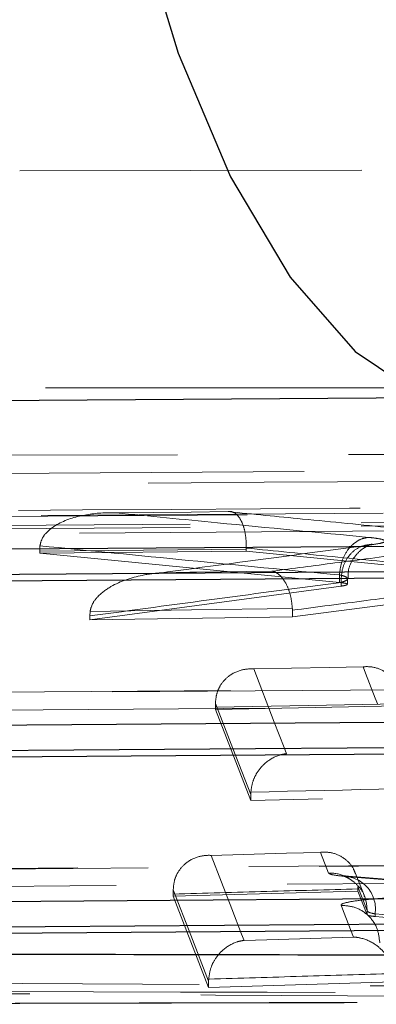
# Model space of a CAD drawing. Header units: millimetres. Extents: x 41 to 391, y 27 to 290.
# Tile 9 of 33: x 185.18 to 186.51, y 70.49 to 74.14. Entities that reach past the tile are written whole.
import ezdxf

# ---------------------------------------------------------------- set-up
doc = ezdxf.new("R2010")
doc.units = ezdxf.units.MM
doc.linetypes.add('HIDDEN', pattern=[1.905, 1.27, -0.635])

msp = doc.modelspace()

# ---------------------------------------------------------------- linework, layer by layer
at = {"color": 7, "linetype": 'HIDDEN', "lineweight": 18}
for p, q in [((190.26488, 73.58986), (182.55609, 73.57146)), ((190.36061, 72.77373), (177.86723, 72.77373)), ((182.59594, 72.51793), (190.30442, 72.53422)), ((190.05142, 72.48707), (183.27819, 72.44346)), ((188.43907, 72.32127), (180.93811, 72.26862)), ((189.62768, 72.29526), (183.76184, 72.25311)), ((189.62768, 72.28385), (183.76184, 72.2404)), ((185.25843, 72.1674), (185.25954, 72.18733)), ((186.0261, 72.17872), (186.02607, 72.17506)), ((186.02607, 72.17506), (186.02607, 72.16725)), ((185.25843, 72.1674), (185.25843, 72.15977)), ((185.25843, 72.15977), (186.02607, 72.16725)), ((186.37215, 72.05119), (185.25843, 72.15977)), ((186.02607, 72.16725), (186.67717, 72.10319)), ((186.37219, 72.07894), (186.37215, 72.07892)), ((186.37215, 72.07892), (186.37215, 72.05119)), ((186.40218, 72.04427), (186.40218, 72.06505)), ((185.44416, 71.91273), (186.37829, 72.03758)), ((186.37821, 72.05159), (186.37829, 72.05158)), ((186.37829, 72.05158), (186.37829, 72.03758)), ((186.73431, 71.99305), (186.19745, 71.92328)), ((186.19728, 71.95445), (186.19745, 71.94822)), ((185.44416, 71.92686), (185.44546, 71.94406)), ((185.44416, 71.92686), (185.44416, 71.91273)), ((186.19745, 71.92328), (185.44416, 71.91273)), ((186.19745, 71.94822), (186.19745, 71.92328)), ((189.77705, 71.67873), (181.70715, 71.6194)), ((185.91136, 71.58822), (185.91139, 71.60258)), ((185.91136, 71.58048), (186.59771, 71.59348)), ((185.91136, 71.58822), (185.91136, 71.58048)), ((186.04267, 71.24211), (185.91136, 71.58048)), ((188.21305, 71.2918), (186.04267, 71.24211)), ((186.04267, 71.26486), (186.04292, 71.27332)), ((186.04267, 71.26486), (186.04267, 71.24211)), ((186.30209, 71.05), (186.33191, 70.97323)), ((191.11504, 71.03586), (182.47619, 70.97039)), ((186.74666, 70.93421), (186.40561, 70.96183)), ((185.75453, 70.89548), (185.75456, 70.91104)), ((185.75453, 70.88781), (186.44089, 70.9066)), ((185.75453, 70.89548), (185.75453, 70.88781)), ((186.47538, 70.83377), (186.44089, 70.92223)), ((186.44089, 70.92223), (186.44089, 70.91436)), ((186.44089, 70.91436), (186.44089, 70.9066)), ((186.44089, 70.9066), (186.47538, 70.81826)), ((185.88623, 70.54845), (185.75453, 70.88781)), ((186.47538, 70.83377), (186.47538, 70.81826)), ((186.84524, 70.7935), (186.50442, 70.8216)), ((186.50442, 70.8216), (186.50442, 70.81223)), ((186.50442, 70.81223), (186.84524, 70.78412)), ((185.88623, 70.57221), (185.88642, 70.57966)), ((185.88623, 70.57221), (185.88623, 70.54845)), ((186.57253, 70.56951), (185.88623, 70.54845))]:
    msp.add_line(p, q, dxfattribs=at)
at = {"color": 7, "linetype": 'Continuous', "lineweight": 25}
for p, q in [((188.63127, 72.08144), (181.07432, 72.02822)), ((189.9693, 71.43877), (181.8434, 71.37893)), ((191.30733, 70.79578), (182.61249, 70.72984))]:
    msp.add_line(p, q, dxfattribs=at)
at = {"color": 7, "linetype": 'Continuous', "lineweight": 25, "flags": 128}
for points in [[(185.35221, 76.43745), (185.39696, 75.7757), (185.4838, 75.13999), (185.61036, 74.54763), (185.77319, 74.01475), (185.96788, 73.55584), (186.18911, 73.18341), (186.43087, 72.90757), (186.68657, 72.73586)], [(186.68657, 72.73586), (183.6449, 72.71456), (180.65448, 72.69356)], [(180.88067, 72.1463), (181.16099, 72.14826), (182.28229, 72.15609), (186.76748, 72.18735), (188.38161, 72.19857)], [(181.07432, 72.05311), (184.83749, 72.07961), (188.63127, 72.10623)], [(181.64974, 71.49694), (181.93006, 71.499), (183.05136, 71.50722), (187.53655, 71.54003), (189.71963, 71.55597)], [(181.8434, 71.40381), (185.89108, 71.43362), (189.9693, 71.46357)], [(182.41882, 70.84781), (182.69914, 70.84993), (183.82044, 70.85841), (188.30562, 70.89228), (191.05766, 70.91302)], [(182.61249, 70.75471), (186.94466, 70.78757), (191.30733, 70.82059)]]:
    msp.add_lwpolyline(points, dxfattribs=at)
at = {"color": 7, "linetype": 'HIDDEN', "lineweight": 18, "flags": 128}
for points in [[(180.94879, 72.26689), (181.22911, 72.26885), (182.35041, 72.27671), (186.83557, 72.30808), (188.4497, 72.31934)], [(185.54087, 72.30971), (185.82071, 72.3125), (185.95887, 72.31387)], [(188.58139, 72.25611), (188.30107, 72.25414), (187.17978, 72.24628), (182.69461, 72.21474), (181.02448, 72.20296)], [(186.02607, 72.17506), (185.64373, 72.17127), (185.25843, 72.1674)], [(186.12126, 72.093), (185.84144, 72.08914), (185.81651, 72.0888), (185.71361, 72.08737)], [(185.44546, 71.94406), (185.8226, 71.9493), (186.19728, 71.95445)], [(186.05355, 71.7304), (186.33335, 71.73576), (186.46007, 71.73818)], [(186.46007, 71.73818), (186.46911, 71.71495), (186.50525, 71.62201), (186.51444, 71.59839)], [(186.17517, 71.41605), (186.16613, 71.43941), (186.12998, 71.53283), (186.05355, 71.7304)], [(181.71782, 71.61756), (181.99815, 71.61962), (183.11944, 71.62786), (187.60461, 71.66074), (189.78769, 71.67671)], [(189.91939, 71.61344), (189.63906, 71.61138), (188.51777, 71.60315), (184.0326, 71.57017), (181.79352, 71.55366)], [(186.59771, 71.60134), (186.25742, 71.59487), (185.91136, 71.58822)], [(185.91139, 71.60258), (185.97664, 71.43469), (186.04267, 71.26486)], [(185.89556, 71.03881), (186.1753, 71.04652), (186.30209, 71.05)], [(182.48687, 70.96844), (182.7672, 70.97057), (183.88849, 70.97906), (188.37366, 71.01298), (191.1257, 71.03375)], [(186.01769, 70.7234), (186.00861, 70.74683), (185.97231, 70.84055), (185.89556, 71.03881)], [(191.25739, 70.97046), (190.97707, 70.96834), (189.85577, 70.95985), (185.37061, 70.92588), (182.56257, 70.90456)], [(186.46589, 70.88463), (186.43196, 70.97166), (186.43171, 70.97231)], [(186.39049, 70.96106), (186.56252, 70.94685), (186.73161, 70.93293)], [(185.75456, 70.91104), (185.82001, 70.74258), (185.88623, 70.57221)], [(186.46436, 70.8884), (186.4645, 70.88806), (186.46588, 70.88466)], [(186.46588, 70.88466), (186.47267, 70.86147), (186.47538, 70.83377)], [(186.37832, 70.85378), (186.3874, 70.83044), (186.42417, 70.73585)], [(186.42417, 70.73585), (186.14444, 70.72729), (186.01769, 70.7234)]]:
    msp.add_lwpolyline(points, dxfattribs=at)
at = {"color": 7, "linetype": 'HIDDEN', "lineweight": 18}
for centre, radius, start, end in [((186.33586, 70.83326), 0.14003, 65.98531, 91.61746), ((186.38506, 70.84035), 0.12083, 351.07106, 87.42672)]:
    msp.add_arc(centre, radius, start, end, dxfattribs=at)
for points, knots in [([(183.7566, 72.40478), (183.85806, 72.40559), (184.36533, 72.40966), (186.32066, 72.42488), (188.17457, 72.43732), (189.62265, 72.44704)], [0, 0, 0, 0, 0.0518856, 0.2594278, 1, 1, 1, 1]), ([(183.27459, 72.30578), (183.36246, 72.30639), (183.85616, 72.30983), (186.11397, 72.3251), (188.2839, 72.33742), (190.04801, 72.34744)], [0, 0, 0, 0, 0.0389186, 0.2186605, 1, 1, 1, 1]), ([(185.54087, 72.30971), (185.54031, 72.30972), (185.50416, 72.31084), (185.43144, 72.30618), (185.34358, 72.28146), (185.28918, 72.24432), (185.26567, 72.21443), (185.26137, 72.19545), (185.25954, 72.18733)], [0, 0, 0, 0, 0.0052126, 0.3334762, 0.6718529, 0.8358893, 0.9297415, 1, 1, 1, 1]), ([(186.48055, 72.21844), (186.29324, 72.23642), (185.98, 72.2665), (185.66679, 72.29732), (185.54087, 72.30971)], [0, 0, 0, 0, 0.5979846, 1, 1, 1, 1]), ([(185.95887, 72.31387), (185.95914, 72.31392), (185.9678, 72.31546), (185.98348, 72.31164), (186.00281, 72.29044), (186.01641, 72.25986), (186.02513, 72.22172), (186.02578, 72.19306), (186.0261, 72.17872)], [0, 0, 0, 0, 0.0077511, 0.2560114, 0.4586819, 0.6432776, 0.8215238, 1, 1, 1, 1]), ([(185.95887, 72.31387), (186.05091, 72.30474), (186.25341, 72.28467), (186.45592, 72.2649), (186.56639, 72.25412)], [0, 0, 0, 0, 0.4545101, 1, 1, 1, 1]), ([(186.37219, 72.07894), (186.37398, 72.09465), (186.37758, 72.12607), (186.39802, 72.16795), (186.42546, 72.19784), (186.45432, 72.21433), (186.47258, 72.21719), (186.48055, 72.21844)], [0, 0, 0, 0, 0.22294875, 0.44589749, 0.66884642, 0.85536823, 1, 1, 1, 1]), ([(186.49269, 72.19109), (186.5062, 72.19322), (186.53512, 72.19777), (186.54272, 72.2034), (186.53776, 72.20907), (186.52224, 72.21378), (186.49247, 72.21711), (186.48055, 72.21844)], [0, 0, 0, 0, 0.23375771, 0.50045935, 0.55546095, 0.82193684, 1, 1, 1, 1]), ([(185.25954, 72.18733), (185.44311, 72.1692), (185.81397, 72.13257), (186.18486, 72.09684), (186.37218, 72.07894), (186.37219, 72.07894)], [0, 0, 0, 0, 0.4949964, 0.9999664, 1, 1, 1, 1]), ([(185.71361, 72.08737), (185.8196, 72.10164), (186.07927, 72.13658), (186.33898, 72.17082), (186.49269, 72.19109)], [0, 0, 0, 0, 0.4081493, 1, 1, 1, 1]), ([(186.67717, 72.11464), (186.56679, 72.12541), (186.34976, 72.14659), (186.13275, 72.16813), (186.0261, 72.17872)], [0, 0, 0, 0, 0.5085876, 1, 1, 1, 1]), ([(186.37821, 72.05159), (186.37884, 72.06729), (186.38009, 72.09868), (186.39832, 72.14052), (186.42715, 72.17297), (186.46075, 72.18994), (186.48375, 72.19077), (186.49269, 72.19109)], [0, 0, 0, 0, 0.209544, 0.4190879, 0.6286319, 0.8557977, 1, 1, 1, 1]), ([(186.40422, 72.06489), (186.4042, 72.07633), (186.40416, 72.10259), (186.42101, 72.13792), (186.44404, 72.16573), (186.46648, 72.18209), (186.48276, 72.18987), (186.49106, 72.19272), (186.4952, 72.1937), (186.48995, 72.19255), (186.47978, 72.19093), (186.47, 72.18965), (186.46653, 72.18919)], [0, 0, 0, 0, 0.118771, 0.2724992, 0.3986026, 0.5035534, 0.5843257, 0.6497492, 0.7204083, 0.8199517, 0.9363363, 1, 1, 1, 1]), ([(186.61849, 72.15765), (186.53077, 72.14632), (186.36502, 72.1249), (186.19928, 72.10321), (186.12126, 72.093)], [0, 0, 0, 0, 0.5292531, 1, 1, 1, 1]), ([(185.44546, 71.94406), (185.44773, 71.95271), (185.45315, 71.97329), (185.47966, 72.0069), (185.5403, 72.05052), (185.62316, 72.0773), (185.68802, 72.08588), (185.71306, 72.08734), (185.71361, 72.08737)], [0, 0, 0, 0, 0.075608, 0.1797829, 0.3676108, 0.7564305, 0.9947157, 1, 1, 1, 1]), ([(186.19728, 71.95445), (186.19574, 71.96914), (186.19266, 71.99849), (186.17941, 72.03753), (186.16104, 72.06915), (186.14094, 72.08709), (186.12715, 72.09211), (186.12156, 72.09295), (186.12126, 72.093)], [0, 0, 0, 0, 0.1996264, 0.3988398, 0.6088171, 0.8410033, 0.9915286, 1, 1, 1, 1]), ([(186.37215, 72.07892), (186.37216, 72.07892), (186.37862, 72.07767), (186.39251, 72.0742), (186.40061, 72.06956), (186.40308, 72.06388), (186.39887, 72.05833), (186.38578, 72.05364), (186.37829, 72.05161), (186.37829, 72.0516)], [0, 0, 0, 0, 0.0001695, 0.17765642, 0.44447413, 0.49957381, 0.76681383, 0.99983046, 1, 1, 1, 1]), ([(186.37829, 72.05158), (186.22464, 72.03131), (185.91325, 71.99025), (185.60189, 71.94817), (185.44416, 71.92686)], [0, 0, 0, 0, 0.49340864, 1, 1, 1, 1]), ([(186.40172, 72.04521), (186.39908, 72.04648), (186.39447, 72.04871), (186.37882, 72.05045), (186.37215, 72.05119)], [0, 0, 0, 0, 0.5733258, 1, 1, 1, 1]), ([(186.37829, 72.0516), (186.37828, 72.0516), (186.37826, 72.0516), (186.37823, 72.0516), (186.37821, 72.05159)], [0, 0, 0, 0, 0.2109345, 1, 1, 1, 1]), ([(186.37829, 72.03758), (186.38617, 72.0388), (186.40005, 72.04095), (186.40053, 72.04327), (186.40074, 72.04427)], [0, 0, 0, 0, 0.5676729, 1, 1, 1, 1]), ([(186.19745, 71.94822), (186.28883, 71.9602), (186.46777, 71.98365), (186.64673, 72.00678), (186.73431, 72.01809)], [0, 0, 0, 0, 0.5106477, 1, 1, 1, 1]), ([(186.46007, 71.73818), (186.46045, 71.73822), (186.47719, 71.73993), (186.51029, 71.73699), (186.55198, 71.71528), (186.57968, 71.68223), (186.59497, 71.64706), (186.5968, 71.62258), (186.59772, 71.61032)], [0, 0, 0, 0, 0.0062186, 0.2731003, 0.5367417, 0.726535, 0.8629732, 1, 1, 1, 1]), ([(186.05355, 71.7304), (186.05314, 71.73043), (186.03846, 71.7313), (186.00575, 71.72837), (185.96275, 71.70883), (185.93178, 71.67547), (185.91467, 71.6399), (185.91248, 71.61504), (185.91139, 71.60258)], [0, 0, 0, 0, 0.0063491, 0.2288372, 0.5109494, 0.7145033, 0.8568883, 1, 1, 1, 1]), ([(188.06584, 71.45912), (187.75171, 71.45209), (187.12148, 71.43798), (186.49126, 71.42338), (186.17517, 71.41605)], [0, 0, 0, 0, 0.4984426, 1, 1, 1, 1]), ([(186.17517, 71.41605), (186.17479, 71.41601), (186.16619, 71.41504), (186.13939, 71.40929), (186.10063, 71.38869), (186.0676, 71.35104), (186.04844, 71.31244), (186.04476, 71.28639), (186.04292, 71.27332)], [0, 0, 0, 0, 0.0065655, 0.1482658, 0.4633437, 0.6925655, 0.8457953, 1, 1, 1, 1]), ([(186.04292, 71.27332), (186.40554, 71.28174), (187.12866, 71.29853), (187.8518, 71.31467), (188.2123, 71.32271)], [0, 0, 0, 0, 0.5014724, 1, 1, 1, 1]), ([(185.75456, 70.91104), (185.75567, 70.92355), (185.75789, 70.94849), (185.77515, 70.98416), (185.8064, 71.01757), (185.84904, 71.03664), (185.88119, 71.03955), (185.89515, 71.03883), (185.89556, 71.03881)], [0, 0, 0, 0, 0.1445284, 0.28829898, 0.49503519, 0.78129396, 0.99362158, 1, 1, 1, 1]), ([(186.43073, 70.97192), (186.4286, 70.97772), (186.42111, 70.99816), (186.39499, 71.02648), (186.35366, 71.0492), (186.31984, 71.05198), (186.30247, 71.05004), (186.30209, 71.05)], [0, 0, 0, 0, 0.0923236, 0.325081, 0.6483852, 0.9922912, 1, 1, 1, 1]), ([(186.33191, 70.97323), (186.33484, 70.97101), (186.34115, 70.96623), (186.37328, 70.96286), (186.39049, 70.96106)], [0, 0, 0, 0, 0.4645262, 1, 1, 1, 1]), ([(186.40616, 70.96112), (186.39802, 70.96189), (186.38448, 70.96316), (186.37887, 70.96434), (186.38276, 70.96357), (186.3937, 70.95999), (186.41446, 70.95002), (186.44104, 70.92731), (186.46055, 70.90415), (186.46405, 70.88869), (186.46416, 70.88823)], [0, 0, 0, 0, 0.20542195, 0.34209443, 0.43999659, 0.52763925, 0.63353444, 0.79799765, 0.99399453, 1, 1, 1, 1]), ([(186.44089, 70.91436), (186.32788, 70.91127), (186.0991, 70.90501), (185.87031, 70.89868), (185.75453, 70.89548)], [0, 0, 0, 0, 0.4939324, 1, 1, 1, 1]), ([(186.57077, 70.882), (186.55569, 70.88111), (186.50646, 70.87822), (186.43993, 70.87175), (186.39004, 70.86306), (186.37761, 70.85707), (186.37825, 70.85411), (186.37832, 70.85378)], [0, 0, 0, 0, 0.13519982, 0.4414251, 0.70421593, 0.96699064, 1, 1, 1, 1]), ([(186.52196, 70.71433), (186.51983, 70.73295), (186.51556, 70.77019), (186.48217, 70.81684), (186.43451, 70.84888), (186.39705, 70.85215), (186.37832, 70.85378)], [0, 0, 0, 0, 0.2500002, 0.5000002, 0.7500001, 1, 1, 1, 1]), ([(186.50442, 70.8216), (186.49589, 70.8234), (186.47994, 70.82678), (186.47683, 70.83155), (186.47538, 70.83377)], [0, 0, 0, 0, 0.5346126, 1, 1, 1, 1]), ([(186.47538, 70.81826), (186.47725, 70.81699), (186.48074, 70.81463), (186.49692, 70.81299), (186.50442, 70.81223)], [0, 0, 0, 0, 0.5361089, 1, 1, 1, 1]), ([(185.88642, 70.57966), (185.88818, 70.59274), (185.89167, 70.61882), (185.91056, 70.65757), (185.94335, 70.69548), (185.98197, 70.71637), (186.00872, 70.72232), (186.01731, 70.72336), (186.01769, 70.7234)], [0, 0, 0, 0, 0.1542182, 0.3074601, 0.536781, 0.8520401, 0.9934345, 1, 1, 1, 1]), ([(186.57162, 70.60063), (186.56902, 70.61359), (186.56382, 70.63943), (186.54154, 70.67694), (186.5046, 70.71268), (186.46245, 70.73108), (186.43375, 70.73533), (186.42457, 70.73582), (186.42417, 70.73585)], [0, 0, 0, 0, 0.1545498, 0.308129, 0.5374239, 0.8519633, 0.9934254, 1, 1, 1, 1]), ([(191.56595, 70.52311), (190.33235, 70.53067), (187.9123, 70.5455), (185.49223, 70.56176), (184.30577, 70.56973)], [0, 0, 0, 0, 0.5097399, 1, 1, 1, 1]), ([(185.88642, 70.57966), (186.00206, 70.58322), (186.23046, 70.59024), (186.45886, 70.5972), (186.57162, 70.60063)], [0, 0, 0, 0, 0.5062741, 1, 1, 1, 1]), ([(192.07121, 70.51162), (191.05046, 70.51473), (188.30779, 70.5231), (185.56627, 70.53267), (183.84506, 70.53868)], [0, 0, 0, 0, 0.3721709, 1, 1, 1, 1]), ([(183.95217, 70.53283), (185.25887, 70.52463), (187.87227, 70.50823), (190.48566, 70.49408), (191.79235, 70.48701)], [0, 0, 0, 0, 0.4999998, 1, 1, 1, 1]), ([(192.15288, 70.5065), (191.74989, 70.50536), (188.76938, 70.49698), (185.78885, 70.49177), (183.21131, 70.48727)], [0, 0, 0, 0, 0.1352074, 1, 1, 1, 1]), ([(183.21526, 70.48637), (184.71623, 70.48906), (187.25156, 70.4936), (190.23244, 70.50072), (191.71235, 70.50466), (192.15792, 70.50584)], [0, 0, 0, 0, 0.5035309, 0.8505246, 1, 1, 1, 1])]:
    msp.add_open_spline(points, degree=3, knots=knots, dxfattribs=at)
at = {"color": 7, "linetype": 'Continuous', "lineweight": 25}
msp.add_open_spline([(182.35706, 70.67782), (183.80195, 70.67505), (186.98007, 70.66895), (190.15701, 70.66348), (191.8896, 70.66051)], degree=3, knots=[0, 0, 0, 0, 0.4546368, 1, 1, 1, 1], dxfattribs=at)

doc.saveas('drawing.dxf')
